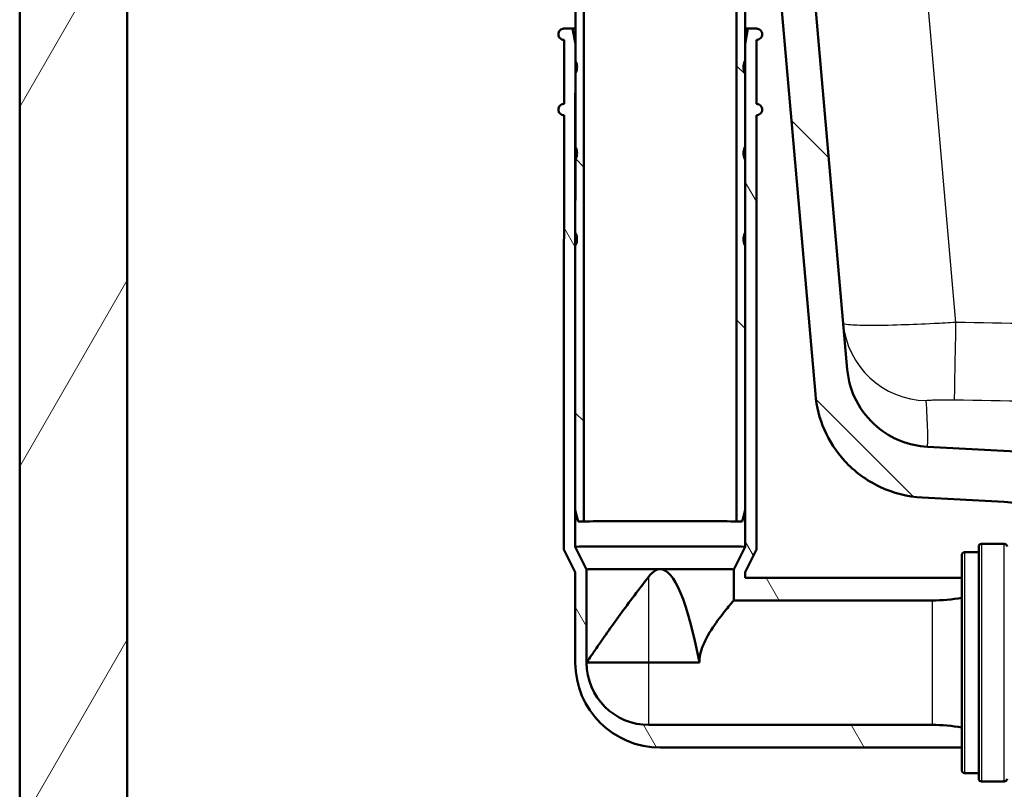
# Model space of a CAD drawing. Header units: millimetres. Extents: x 100 to 2000, y 93 to 2870.
# Tile 7 of 30: x 398 to 572, y 1458 to 1594. Entities that reach past the tile are written whole.
import ezdxf

# ---------------------------------------------------------------- set-up
doc = ezdxf.new("R2010")
doc.units = ezdxf.units.MM
doc.header["$LTSCALE"] = 10
for name, color, linetype, lineweight in [('Dimensions(ISO)', 7, 'Continuous', 25), ('Hatch', 7, 'Continuous', 9), ('Visible Edges(ISO)', 7, 'Continuous', 50), ('Visible Tangent Edges(ISO)', 7, 'Continuous', 25)]:
    doc.layers.add(name, color=color, linetype=linetype, lineweight=lineweight)
doc.styles.add('Text_3.5mm', font='arial.ttf', dxfattribs={"width": 0.9})
doc.dimstyles.new('KS-STANDARD', dxfattribs={"dimscale": 10, "dimtxt": 3.5, "dimasz": 2.5, "dimexe": 3.175, "dimexo": 0, "dimgap": 0.8, "dimtad": 1, "dimdec": 1, "dimrnd": 1e-08, "dimtxsty": 'Text_3.5mm', "dimcen": 0.09, "dimdle": 10, "dimclrd": 7, "dimclre": 7, "dimclrt": 7, "dimadec": 0, "dimazin": 2, "dimtfac": 0.714286, "dimtdec": 4, "dimtmove": 0, "dimatfit": 3, "dimfxl": 1, "dimtolj": 1, "dimlwd": 25, "dimlwe": 25, "dimarcsym": 0})
pattern_1 = [(135, (0, 0), (-22.45064, -22.45064), [])]

# ---------------------------------------------------------------- blocks, each defined once
blk = doc.blocks.new('*D11')
at = {"layer": 'Defpoints', "color": 0, "linetype": 'Continuous'}
for p in [(644.45, 2039.24), (398.05, 1746.96), (644.45, 1517.12)]:
    blk.add_point(p, dxfattribs=at)
at = {"layer": 'Dimensions(ISO)', "color": 7, "linetype": 'Continuous', "lineweight": 25}
for p, q in [((398.05, 1746.96), (398.05, 2070.99)), ((644.45, 1517.12), (644.45, 2070.99)), ((423.05, 2039.24), (619.45, 2039.24))]:
    blk.add_line(p, q, dxfattribs=at)
at = {"layer": 'Dimensions(ISO)', "color": 7, "linetype": 'Continuous'}
for points in [[(423.05, 2043.4), (423.05, 2035.07), (398.05, 2039.24)], [(619.45, 2043.4), (619.45, 2035.07), (644.45, 2039.24)]]:
    blk.add_solid(points, dxfattribs=at)
at = {"layer": 'Dimensions(ISO)', "color": 7, "linetype": 'Continuous', "lineweight": 25, "insert": (489.2, 2065.11), "char_height": 35, "attachment_point": 4, "style": 'Text_3.5mm'}
blk.add_mtext('\\A1;246', dxfattribs=at)

msp = doc.modelspace()

# ---------------------------------------------------------------- hatches: boundary and pattern name
at = {"layer": 'Hatch'}
h = msp.add_hatch(dxfattribs=at)
h.set_pattern_fill('ANSI31', color=256, scale=254, angle=90, style=0)
h.set_pattern_definition(pattern_1)
edge = h.paths.add_edge_path()
edge.add_line((520.64, 1690.46), (522.19, 1685.67))
edge.add_ellipse((427.09, 1654.77), major_axis=(30.9, -95.11), ratio=1, start_angle=86.4419, end_angle=90, ccw=False)
edge.add_ellipse((427.09, 1654.77), major_axis=(24.94, -96.84), ratio=1, start_angle=88.8197, end_angle=90, ccw=False)
edge.add_ellipse((427.09, 1654.77), major_axis=(22.94, -97.33), ratio=1, start_angle=88.7848, end_angle=90, ccw=False)
edge.add_line((524.89, 1675.64), (531.02, 1676.18))
edge.add_line((531.02, 1676.18), (531.6, 1676.23))
edge.add_line((531.6, 1676.23), (531.62, 1676.23))
edge.add_line((531.62, 1676.23), (528.17, 1715.59))
edge.add_ellipse((526.68, 1715.46), major_axis=(-0.13, 1.49), ratio=1, start_angle=270, end_angle=355)
edge.add_line((526.68, 1716.96), (511.55, 1716.96))
edge.add_line((511.55, 1716.96), (511.55, 1710.96))
edge.add_line((511.55, 1710.96), (517.05, 1710.96))
edge.add_ellipse((517.05, 1709.96), major_axis=(1, 0), ratio=1, start_angle=0, end_angle=90, ccw=False)
edge.add_line((518.05, 1709.96), (518.05, 1700.01))
edge.add_line((518.05, 1700.01), (520.34, 1691.46))
edge.add_ellipse((539.66, 1696.64), major_axis=(5.18, -19.32), ratio=1, start_angle=270, end_angle=273)
edge = h.paths.add_edge_path()
edge.add_line((584.45, 1501.26), (599.78, 1501.26))
edge.add_line((599.78, 1501.26), (599.65, 1503.21))
edge.add_ellipse((599.35, 1502.04), major_axis=(1.2, -0.04), ratio=1, start_angle=77.607, end_angle=90)
edge.add_line((599.39, 1503.24), (587.43, 1503.66))
edge.add_ellipse((587.43, 1503.76), major_axis=(-0.0999, 0.0035), ratio=1, start_angle=0, end_angle=90, ccw=False)
edge.add_line((587.33, 1503.76), (587.35, 1504.16))
edge.add_ellipse((587.45, 1504.16), major_axis=(0.0035, 0.0999), ratio=1, start_angle=2, end_angle=90, ccw=False)
edge.add_line((587.45, 1504.26), (599.57, 1504.26))
edge.add_line((599.57, 1504.26), (599.5, 1505.27))
edge.add_ellipse((598.5, 1505.2), major_axis=(-0.07, 0.998), ratio=1, start_angle=270, end_angle=341)
edge.add_line((598.76, 1506.16), (588.72, 1508.86))
edge.add_ellipse((588.98, 1509.82), major_axis=(-0.966, 0.259), ratio=1, start_angle=54.5, end_angle=90, ccw=False)
edge.add_line((588.2, 1509.19), (586.54, 1511.2))
edge.add_ellipse((587.31, 1511.84), major_axis=(-0.636, 0.772), ratio=1, start_angle=54.5, end_angle=90, ccw=False)
edge.add_line((586.31, 1511.77), (586.17, 1513.87))
edge.add_ellipse((582.68, 1513.62), major_axis=(-0.24, 3.49), ratio=1, start_angle=270, end_angle=353)
edge.add_line((582.86, 1517.12), (558.39, 1518.4))
edge.add_spline(control_points=[(558.39, 1518.4), (556.75, 1518.49), (555.15, 1518.84), (552.11, 1520.05), (550.7, 1520.89), (547.97, 1523.22), (546.74, 1524.76), (544.95, 1528.23), (544.4, 1530.13), (544.23, 1532.07)], knot_values=[-2.152597, -2.152597, -2.152597, -2.152597, -1.662265, -1.662265, -1.171933, -1.171933, -0.585967, -0.585967, 0, 0, 0, 0], degree=3, periodic=0)
edge.add_line((544.23, 1532.07), (533.71, 1652.32))
edge.add_line((533.71, 1652.32), (533.68, 1652.32))
edge.add_line((533.68, 1652.32), (529.01, 1651.91))
edge.add_line((529.01, 1651.91), (527.73, 1651.8))
edge.add_line((527.73, 1651.8), (538.59, 1527.67))
edge.add_spline(control_points=[(538.59, 1527.67), (538.78, 1525.49), (539.32, 1523.37), (541.07, 1519.38), (542.27, 1517.54), (545.49, 1514.01), (547.61, 1512.44), (552.32, 1510.22), (554.87, 1509.57), (557.47, 1509.44)], knot_values=[-2.870129, -2.870129, -2.870129, -2.870129, -2.216354, -2.216354, -1.562578, -1.562578, -0.781289, -0.781289, 0, 0, 0, 0], degree=3, periodic=0)
edge.add_line((557.47, 1509.44), (571.97, 1508.68))
edge.add_ellipse((571.44, 1498.69), major_axis=(9.99, -0.52), ratio=1, start_angle=37.8602, end_angle=90, ccw=False)
edge.add_ellipse((587.86, 1510.12), major_axis=(5.72, -8.21), ratio=1, start_angle=270, end_angle=302.2923)
edge.add_ellipse((584.45, 1500.76), major_axis=(0.143, 0.479), ratio=1, start_angle=16.5598, end_angle=90, ccw=False)
edge = h.paths.add_edge_path()
edge.add_ellipse((704.45, 1500.76), major_axis=(0.5, 0), ratio=1, start_angle=16.5598, end_angle=90)
edge.add_line((704.45, 1501.26), (689.12, 1501.26))
edge.add_line((689.12, 1501.26), (689.26, 1503.21))
edge.add_ellipse((689.56, 1502.04), major_axis=(1.16, 0.3), ratio=1, start_angle=77.607, end_angle=90, ccw=False)
edge.add_line((689.51, 1503.24), (701.47, 1503.66))
edge.add_ellipse((701.47, 1503.76), major_axis=(0.0035, -0.0999), ratio=1, start_angle=0, end_angle=90)
edge.add_line((701.57, 1503.76), (701.56, 1504.16))
edge.add_ellipse((701.46, 1504.16), major_axis=(0.1, 0), ratio=1, start_angle=2, end_angle=90)
edge.add_line((701.46, 1504.26), (689.33, 1504.26))
edge.add_line((689.33, 1504.26), (689.4, 1505.27))
edge.add_ellipse((690.4, 1505.2), major_axis=(-0.966, -0.259), ratio=1, start_angle=270, end_angle=341, ccw=False)
edge.add_line((690.14, 1506.16), (700.19, 1508.86))
edge.add_ellipse((699.93, 1509.82), major_axis=(-0.636, -0.772), ratio=1, start_angle=54.5, end_angle=90)
edge.add_line((700.7, 1509.19), (702.36, 1511.2))
edge.add_ellipse((701.59, 1511.84), major_axis=(-0.07, -0.998), ratio=1, start_angle=54.5, end_angle=90)
edge.add_line((702.59, 1511.77), (702.74, 1513.87))
edge.add_ellipse((706.23, 1513.62), major_axis=(-3.5, -0.18), ratio=1, start_angle=270, end_angle=353, ccw=False)
edge.add_line((706.04, 1517.12), (898.49, 1527.2))
edge.add_spline(control_points=[(898.49, 1527.2), (900.44, 1527.31), (902.35, 1527.79), (905.88, 1529.46), (907.47, 1530.63), (909.89, 1533.28), (910.78, 1534.66), (912.1, 1537.65), (912.5, 1539.25), (912.65, 1540.88)], knot_values=[-2.152597, -2.152597, -2.152597, -2.152597, -1.56663, -1.56663, -0.980664, -0.980664, -0.490332, -0.490332, 0, 0, 0, 0], degree=3, periodic=0)
edge.add_line((912.65, 1540.88), (927.93, 1715.59))
edge.add_ellipse((929.43, 1715.46), major_axis=(-1.5, 0), ratio=1, start_angle=270, end_angle=355, ccw=False)
edge.add_line((929.43, 1716.96), (944.55, 1716.96))
edge.add_line((944.55, 1716.96), (944.55, 1710.96))
edge.add_line((944.55, 1710.96), (939.05, 1710.96))
edge.add_ellipse((939.05, 1709.96), major_axis=(0, 1), ratio=1, start_angle=0, end_angle=90)
edge.add_line((938.05, 1709.96), (938.05, 1700.01))
edge.add_line((938.05, 1700.01), (935.76, 1691.46))
edge.add_ellipse((916.44, 1696.64), major_axis=(6.18, 19.02), ratio=1, start_angle=270, end_angle=273, ccw=False)
edge.add_line((935.47, 1690.46), (933.91, 1685.67))
edge.add_ellipse((1029.02, 1654.77), major_axis=(8.72, 99.62), ratio=1, start_angle=77, end_angle=90)
edge.add_line((929.4, 1663.49), (918.28, 1536.47))
edge.add_spline(control_points=[(918.28, 1536.47), (918.06, 1533.87), (917.33, 1531.35), (914.94, 1526.72), (913.3, 1524.66), (909.66, 1521.56), (907.78, 1520.43), (903.73, 1518.82), (901.58, 1518.35), (899.41, 1518.24)], knot_values=[-2.870129, -2.870129, -2.870129, -2.870129, -2.08884, -2.08884, -1.307551, -1.307551, -0.653776, -0.653776, 0, 0, 0, 0], degree=3, periodic=0)
edge.add_line((899.41, 1518.24), (716.94, 1508.68))
edge.add_ellipse((717.46, 1498.69), major_axis=(5.72, 8.21), ratio=1, start_angle=37.8602, end_angle=90)
edge.add_ellipse((701.05, 1510.12), major_axis=(9.22, 3.88), ratio=1, start_angle=270, end_angle=302.2923, ccw=False)
h = msp.add_hatch(dxfattribs=at)
h.set_pattern_fill('ANSI31', color=256, scale=254, angle=15, style=0)
h.set_pattern_definition([(60, (0, 0), (-27.4963, 15.875), [])])
h.paths.add_polyline_path([(955.05, 1613.96), (974.05, 1613.96), (974.05, 1713.96), (955.05, 1713.96)])
h.paths.add_polyline_path([(565.05, 846.96), (565.05, 951.96), (905.05, 951.96), (905.05, 846.96), (924.05, 846.96), (924.05, 951.96), (974.05, 951.96), (974.05, 970.96), (417.05, 970.96), (417.05, 1713.96), (398.05, 1713.96), (398.05, 951.96), (546.05, 951.96), (546.05, 846.96)])
h = msp.add_hatch(dxfattribs=at)
h.set_pattern_fill('ANSI31', color=256, scale=254, angle=90, style=0)
h.set_pattern_definition(pattern_1)
edge = h.paths.add_edge_path()
edge.add_ellipse((502.09, 1643.41), major_axis=(0, -0.2), ratio=0.999996, start_angle=270, end_angle=360)
edge.add_line((502.09, 1643.21), (502.69, 1643.21))
edge.add_line((502.69, 1643.21), (502.69, 1632.21))
edge.add_line((502.69, 1632.21), (502.69, 1630.21))
edge.add_line((502.69, 1630.21), (502.69, 1624.71))
edge.add_line((502.69, 1624.71), (502.69, 1622.71))
edge.add_line((502.69, 1622.71), (502.69, 1617.21))
edge.add_line((502.69, 1617.21), (502.69, 1615.21))
edge.add_line((502.69, 1615.21), (502.69, 1614.05))
edge.add_spline(control_points=[(502.69, 1614.05), (500.37, 1607.68), (496.32, 1596.54)], knot_values=[1.188728, 1.188728, 1.188728, 2.735211, 2.735211, 2.735211], weights=[1.061638, 1.070919, 1.000031], degree=2, periodic=0)
edge.add_spline(control_points=[(496.32, 1596.54), (496.24, 1596.33), (496.2, 1596.08), (496.2, 1595.86)], knot_values=[-0.065487, -0.065487, -0.065487, -0.065487, 0, 0, 0, 0], degree=3, periodic=0)
edge.add_line((496.2, 1595.86), (496.2, 1586.65))
edge.add_line((496.2, 1586.65), (496.2, 1584.28))
edge.add_line((496.2, 1584.28), (496.2, 1571.45))
edge.add_line((496.2, 1571.45), (496.2, 1569.08))
edge.add_line((496.2, 1569.08), (496.19, 1556.25))
edge.add_line((496.19, 1556.25), (496.19, 1553.88))
edge.add_line((496.19, 1553.88), (496.19, 1507.21))
edge.add_line((496.19, 1507.21), (496.69, 1505.21))
edge.add_line((496.69, 1505.21), (497.69, 1505.21))
edge.add_line((497.69, 1505.21), (497.7, 1595.86))
edge.add_spline(control_points=[(497.7, 1595.86), (497.7, 1595.91), (497.71, 1595.98), (497.73, 1596.03)], knot_values=[0, 0, 0, 0, 0.016372, 0.016372, 0.016372, 0.016372], degree=3, periodic=0)
edge.add_spline(control_points=[(497.73, 1596.03), (501.98, 1607.71), (504.19, 1613.78)], knot_values=[0.000317, 0.000317, 0.000317, 1.829615, 1.829615, 1.829615], weights=[1.000021, 1.060467, 1.012521], degree=2, periodic=0)
edge.add_line((504.19, 1613.78), (504.19, 1615.21))
edge.add_line((504.19, 1615.21), (504.19, 1617.21))
edge.add_line((504.19, 1617.21), (504.19, 1622.71))
edge.add_line((504.19, 1622.71), (504.19, 1624.71))
edge.add_line((504.19, 1624.71), (504.19, 1630.21))
edge.add_line((504.19, 1630.21), (504.19, 1632.21))
edge.add_line((504.19, 1632.21), (504.19, 1645.21))
edge.add_line((504.19, 1645.21), (502.09, 1645.21))
edge.add_ellipse((502.09, 1645.01), major_axis=(0, 0.2), ratio=0.999996, start_angle=0, end_angle=90)
edge.add_line((501.89, 1645.01), (501.89, 1643.41))
edge = h.paths.add_edge_path()
edge.add_ellipse((520.29, 1645.01), major_axis=(0, 0.2), ratio=0.999996, start_angle=270, end_angle=360)
edge.add_line((520.29, 1645.21), (518.19, 1645.21))
edge.add_line((518.19, 1645.21), (518.19, 1632.21))
edge.add_line((518.19, 1632.21), (518.19, 1630.21))
edge.add_line((518.19, 1630.21), (518.19, 1624.71))
edge.add_line((518.19, 1624.71), (518.19, 1622.71))
edge.add_line((518.19, 1622.71), (518.19, 1617.21))
edge.add_line((518.19, 1617.21), (518.19, 1615.21))
edge.add_line((518.19, 1615.21), (518.19, 1613.78))
edge.add_spline(control_points=[(518.19, 1613.78), (520.41, 1607.71), (524.66, 1596.03)], knot_values=[0.211285, 0.211285, 0.211285, 2.040583, 2.040583, 2.040583], weights=[1.012521, 1.060467, 1.000021], degree=2, periodic=0)
edge.add_spline(control_points=[(524.66, 1596.03), (524.68, 1595.98), (524.69, 1595.91), (524.69, 1595.86)], knot_values=[-0.016372, -0.016372, -0.016372, -0.016372, 0, 0, 0, 0], degree=3, periodic=0)
edge.add_line((524.69, 1595.86), (524.69, 1505.21))
edge.add_line((524.69, 1505.21), (525.69, 1505.21))
edge.add_line((525.69, 1505.21), (526.19, 1507.21))
edge.add_line((526.19, 1507.21), (526.19, 1553.88))
edge.add_line((526.19, 1553.88), (526.19, 1556.25))
edge.add_line((526.19, 1556.25), (526.19, 1569.08))
edge.add_line((526.19, 1569.08), (526.19, 1571.45))
edge.add_line((526.19, 1571.45), (526.19, 1584.28))
edge.add_line((526.19, 1584.28), (526.19, 1586.65))
edge.add_line((526.19, 1586.65), (526.19, 1595.86))
edge.add_spline(control_points=[(526.19, 1595.86), (526.19, 1596.08), (526.15, 1596.33), (526.07, 1596.54)], knot_values=[0, 0, 0, 0, 0.065487, 0.065487, 0.065487, 0.065487], degree=3, periodic=0)
edge.add_spline(control_points=[(526.07, 1596.54), (522.01, 1607.68), (519.69, 1614.05)], knot_values=[0.000334, 0.000334, 0.000334, 1.546817, 1.546817, 1.546817], weights=[1.000031, 1.070919, 1.061638], degree=2, periodic=0)
edge.add_line((519.69, 1614.05), (519.69, 1631.24))
edge.add_line((519.69, 1631.24), (519.79, 1631.24))
edge.add_line((519.79, 1631.24), (519.79, 1631.29))
edge.add_line((519.79, 1631.29), (519.69, 1631.29))
edge.add_line((519.69, 1631.29), (519.69, 1633.55))
edge.add_line((519.69, 1633.55), (519.79, 1633.55))
edge.add_line((519.79, 1633.55), (519.79, 1633.61))
edge.add_line((519.79, 1633.61), (519.69, 1633.61))
edge.add_line((519.69, 1633.61), (519.69, 1634.23))
edge.add_line((519.69, 1634.23), (519.79, 1634.23))
edge.add_line((519.79, 1634.23), (519.79, 1634.29))
edge.add_line((519.79, 1634.29), (519.69, 1634.29))
edge.add_line((519.69, 1634.29), (519.69, 1636.24))
edge.add_line((519.69, 1636.24), (519.79, 1636.24))
edge.add_line((519.79, 1636.24), (519.79, 1636.3))
edge.add_line((519.79, 1636.3), (519.69, 1636.3))
edge.add_line((519.69, 1636.3), (519.69, 1636.86))
edge.add_line((519.69, 1636.86), (519.79, 1636.86))
edge.add_line((519.79, 1636.86), (519.79, 1636.92))
edge.add_line((519.79, 1636.92), (519.69, 1636.92))
edge.add_line((519.69, 1636.92), (519.69, 1639.18))
edge.add_line((519.69, 1639.18), (519.79, 1639.18))
edge.add_line((519.79, 1639.18), (519.79, 1639.24))
edge.add_line((519.79, 1639.24), (519.69, 1639.24))
edge.add_line((519.69, 1639.24), (519.69, 1643.21))
edge.add_line((519.69, 1643.21), (520.29, 1643.21))
edge.add_ellipse((520.29, 1643.41), major_axis=(0, -0.2), ratio=0.999996, start_angle=0, end_angle=90)
edge.add_line((520.49, 1643.41), (520.49, 1645.01))
h = msp.add_hatch(dxfattribs=at)
h.set_pattern_fill('ANSI31', color=256, scale=254, angle=75, style=0)
h.set_pattern_definition([(120, (0, 0), (-27.4963, -15.875), [])])
edge = h.paths.add_edge_path()
edge.add_line((496.2, 1569.08), (496.19, 1556.25))
edge.add_spline(control_points=[(496.19, 1556.25), (496.24, 1556.17), (496.27, 1556.1), (496.42, 1555.74), (496.49, 1555.37), (496.49, 1554.76), (496.42, 1554.39), (496.27, 1554.03), (496.24, 1553.95), (496.19, 1553.88)], knot_values=[0.623358, 0.623358, 0.623358, 0.623358, 0.647949, 0.647949, 0.740507, 0.740507, 0.833065, 0.833065, 0.857657, 0.857657, 0.857657, 0.857657], degree=3, periodic=0)
edge.add_line((496.19, 1553.88), (496.19, 1507.21))
edge.add_line((496.19, 1507.21), (496.19, 1500.74))
edge.add_line((496.19, 1500.74), (498.19, 1496.74))
edge.add_line((498.19, 1496.74), (498.19, 1480.26))
edge.add_ellipse((509.19, 1480.26), major_axis=(-11, 0), ratio=1, start_angle=0, end_angle=90)
edge.add_line((509.19, 1469.26), (559.22, 1469.26))
edge.add_ellipse((559.22, 1439.26), major_axis=(-29.54, 5.23), ratio=1, start_angle=270, end_angle=280.0388, ccw=False)
edge.add_line((564.45, 1468.8), (564.45, 1465.26))
edge.add_line((564.45, 1465.26), (511.19, 1465.26))
edge.add_ellipse((511.19, 1480.26), major_axis=(0, -15), ratio=1, start_angle=270, end_angle=360, ccw=False)
edge.add_line((496.19, 1480.26), (496.19, 1496.26))
edge.add_line((496.19, 1496.26), (494.19, 1500.26))
edge.add_line((494.19, 1500.26), (494.2, 1576.96))
edge.add_spline(control_points=[(494.2, 1576.96), (494.07, 1576.96), (493.93, 1576.99), (493.7, 1577.09), (493.58, 1577.17), (493.4, 1577.34), (493.32, 1577.47), (493.22, 1577.7), (493.2, 1577.84), (493.2, 1577.96), (493.2, 1578.09), (493.22, 1578.23), (493.32, 1578.46), (493.4, 1578.58), (493.58, 1578.76), (493.7, 1578.84), (493.88, 1578.91), (493.95, 1578.94), (494.02, 1578.95)], knot_values=[0.460623, 0.460623, 0.460623, 0.460623, 0.497653, 0.497653, 0.53468, 0.53468, 0.571704, 0.571704, 0.608727, 0.608727, 0.608727, 0.64575, 0.64575, 0.682775, 0.682775, 0.719804, 0.719804, 0.740526, 0.740526, 0.740526, 0.740526], degree=3, periodic=0)
edge.add_spline(control_points=[(494.02, 1578.95), (494.08, 1578.96), (494.14, 1578.96), (494.2, 1578.96)], knot_values=[0.444316, 0.444316, 0.444316, 0.444316, 0.460623, 0.460623, 0.460623, 0.460623], degree=3, periodic=0)
edge.add_line((494.2, 1578.96), (494.2, 1590.26))
edge.add_spline(control_points=[(494.2, 1590.26), (494.07, 1590.26), (493.93, 1590.29), (493.7, 1590.39), (493.58, 1590.47), (493.4, 1590.64), (493.32, 1590.77), (493.22, 1591), (493.2, 1591.14), (493.2, 1591.26), (493.2, 1591.39), (493.22, 1591.53), (493.32, 1591.76), (493.4, 1591.88), (493.58, 1592.06), (493.7, 1592.14), (493.88, 1592.22), (493.96, 1592.24), (494.04, 1592.25)], knot_values=[0.458767, 0.458767, 0.458767, 0.458767, 0.495798, 0.495798, 0.532826, 0.532826, 0.56985, 0.56985, 0.606872, 0.606872, 0.606872, 0.643895, 0.643895, 0.680921, 0.680921, 0.71795, 0.71795, 0.740539, 0.740539, 0.740539, 0.740539], degree=3, periodic=0)
edge.add_spline(control_points=[(494.04, 1592.25), (494.1, 1592.26), (494.15, 1592.26), (494.2, 1592.26)], knot_values=[0.444324, 0.444324, 0.444324, 0.444324, 0.458767, 0.458767, 0.458767, 0.458767], degree=3, periodic=0)
edge.add_line((494.2, 1592.26), (495.72, 1592.26))
edge.add_line((495.72, 1592.26), (496.2, 1589.56))
edge.add_line((496.2, 1589.56), (496.2, 1586.65))
edge.add_spline(control_points=[(496.2, 1586.65), (496.24, 1586.57), (496.27, 1586.5), (496.42, 1586.14), (496.5, 1585.77), (496.5, 1585.16), (496.42, 1584.79), (496.27, 1584.43), (496.24, 1584.35), (496.2, 1584.28)], knot_values=[0.623383, 0.623383, 0.623383, 0.623383, 0.647977, 0.647977, 0.740532, 0.740532, 0.833088, 0.833088, 0.857683, 0.857683, 0.857683, 0.857683], degree=3, periodic=0)
edge.add_line((496.2, 1584.28), (496.2, 1571.45))
edge.add_spline(control_points=[(496.2, 1571.45), (496.24, 1571.37), (496.27, 1571.3), (496.42, 1570.94), (496.5, 1570.57), (496.5, 1569.96), (496.42, 1569.59), (496.27, 1569.23), (496.24, 1569.15), (496.2, 1569.08)], knot_values=[0.62337, 0.62337, 0.62337, 0.62337, 0.647962, 0.647962, 0.740518, 0.740518, 0.833075, 0.833075, 0.857669, 0.857669, 0.857669, 0.857669], degree=3, periodic=0)
edge = h.paths.add_edge_path()
edge.add_line((526.19, 1556.25), (526.19, 1569.08))
edge.add_spline(control_points=[(526.19, 1569.08), (526.15, 1569.15), (526.11, 1569.23), (525.96, 1569.59), (525.89, 1569.96), (525.89, 1570.57), (525.96, 1570.94), (526.11, 1571.3), (526.15, 1571.37), (526.19, 1571.45)], knot_values=[0.623374, 0.623374, 0.623374, 0.623374, 0.647967, 0.647967, 0.740525, 0.740525, 0.833081, 0.833081, 0.857673, 0.857673, 0.857673, 0.857673], degree=3, periodic=0)
edge.add_line((526.19, 1571.45), (526.19, 1584.28))
edge.add_spline(control_points=[(526.19, 1584.28), (526.15, 1584.35), (526.11, 1584.43), (525.96, 1584.79), (525.89, 1585.16), (525.89, 1585.77), (525.96, 1586.14), (526.11, 1586.5), (526.15, 1586.57), (526.19, 1586.65)], knot_values=[0.623388, 0.623388, 0.623388, 0.623388, 0.647983, 0.647983, 0.740539, 0.740539, 0.833094, 0.833094, 0.857688, 0.857688, 0.857688, 0.857688], degree=3, periodic=0)
edge.add_line((526.19, 1586.65), (526.19, 1589.56))
edge.add_line((526.19, 1589.56), (526.67, 1592.26))
edge.add_line((526.67, 1592.26), (528.19, 1592.26))
edge.add_spline(control_points=[(528.19, 1592.26), (528.24, 1592.26), (528.29, 1592.26), (528.34, 1592.25)], knot_values=[0.726101, 0.726101, 0.726101, 0.726101, 0.740544, 0.740544, 0.740544, 0.740544], degree=3, periodic=0)
edge.add_spline(control_points=[(528.34, 1592.25), (528.42, 1592.24), (528.5, 1592.22), (528.69, 1592.14), (528.81, 1592.06), (528.99, 1591.88), (529.07, 1591.76), (529.16, 1591.53), (529.19, 1591.39), (529.19, 1591.26), (529.19, 1591.14), (529.16, 1591), (529.07, 1590.77), (528.99, 1590.64), (528.81, 1590.47), (528.69, 1590.39), (528.46, 1590.29), (528.31, 1590.26), (528.19, 1590.26)], knot_values=[0.444328, 0.444328, 0.444328, 0.444328, 0.466917, 0.466917, 0.503947, 0.503947, 0.540973, 0.540973, 0.577995, 0.577995, 0.577995, 0.615018, 0.615018, 0.652042, 0.652042, 0.689069, 0.689069, 0.726101, 0.726101, 0.726101, 0.726101], degree=3, periodic=0)
edge.add_line((528.19, 1590.26), (528.19, 1578.96))
edge.add_spline(control_points=[(528.19, 1578.96), (528.25, 1578.96), (528.3, 1578.96), (528.36, 1578.95)], knot_values=[0.724223, 0.724223, 0.724223, 0.724223, 0.74053, 0.74053, 0.74053, 0.74053], degree=3, periodic=0)
edge.add_spline(control_points=[(528.36, 1578.95), (528.44, 1578.94), (528.51, 1578.91), (528.69, 1578.84), (528.81, 1578.76), (528.99, 1578.58), (529.07, 1578.46), (529.16, 1578.23), (529.19, 1578.09), (529.19, 1577.96), (529.19, 1577.84), (529.16, 1577.7), (529.07, 1577.47), (528.99, 1577.34), (528.81, 1577.17), (528.69, 1577.09), (528.46, 1576.99), (528.31, 1576.96), (528.19, 1576.96)], knot_values=[0.44432, 0.44432, 0.44432, 0.44432, 0.465042, 0.465042, 0.502071, 0.502071, 0.539096, 0.539096, 0.576119, 0.576119, 0.576119, 0.613142, 0.613142, 0.650166, 0.650166, 0.687193, 0.687193, 0.724223, 0.724223, 0.724223, 0.724223], degree=3, periodic=0)
edge.add_line((528.19, 1576.96), (528.19, 1500.26))
edge.add_line((528.19, 1500.26), (526.19, 1496.26))
edge.add_line((526.19, 1496.26), (526.19, 1495.26))
edge.add_line((526.19, 1495.26), (564.45, 1495.26))
edge.add_line((564.45, 1495.26), (564.45, 1491.72))
edge.add_ellipse((559.22, 1521.26), major_axis=(30, 0), ratio=1, start_angle=270, end_angle=280.0388, ccw=False)
edge.add_line((559.22, 1491.26), (524.19, 1491.26))
edge.add_line((524.19, 1491.26), (524.19, 1496.74))
edge.add_line((524.19, 1496.74), (526.19, 1500.74))
edge.add_line((526.19, 1500.74), (526.19, 1507.21))
edge.add_line((526.19, 1507.21), (526.19, 1553.88))
edge.add_spline(control_points=[(526.19, 1553.88), (526.15, 1553.95), (526.11, 1554.03), (525.96, 1554.39), (525.89, 1554.76), (525.89, 1555.37), (525.96, 1555.74), (526.11, 1556.1), (526.15, 1556.17), (526.19, 1556.25)], knot_values=[0.623362, 0.623362, 0.623362, 0.623362, 0.647954, 0.647954, 0.740512, 0.740512, 0.83307, 0.83307, 0.85766, 0.85766, 0.85766, 0.85766], degree=3, periodic=0)

# ---------------------------------------------------------------- linework, layer by layer
at = {"layer": 'Visible Edges(ISO)'}
for p, q in [((398.05, 1713.96), (398.05, 951.96)), ((417.05, 970.96), (417.05, 1713.96)), ((544.23, 1532.07), (533.71, 1652.32)), ((527.73, 1651.8), (538.59, 1527.67)), ((495.72, 1592.26), (494.2, 1592.26)), ((496.2, 1589.56), (495.72, 1592.26)), ((526.67, 1592.26), (526.19, 1589.56)), ((528.19, 1592.26), (526.67, 1592.26)), ((496.2, 1586.65), (496.2, 1589.56)), ((526.19, 1589.56), (526.19, 1586.65)), ((582.86, 1517.12), (558.39, 1518.4)), ((557.47, 1509.44), (571.97, 1508.68)), ((496.19, 1507.21), (496.69, 1505.21)), ((525.69, 1505.21), (526.19, 1507.21)), ((496.69, 1505.21), (497.69, 1505.21)), ((524.69, 1505.21), (525.69, 1505.21)), ((571.95, 1501.26), (567.95, 1501.26)), ((494.19, 1500.26), (496.19, 1496.26)), ((498.19, 1496.74), (496.19, 1500.74)), ((526.19, 1500.74), (524.19, 1496.74)), ((526.19, 1496.26), (528.19, 1500.26)), ((564.45, 1461.26), (564.45, 1499.26)), ((564.95, 1499.76), (567.45, 1499.76)), ((567.45, 1459.76), (567.45, 1500.76)), ((564.45, 1495.26), (526.19, 1495.26)), ((524.19, 1491.26), (559.22, 1491.26)), ((518.12, 1480.29), (509.19, 1480.29)), ((559.22, 1469.26), (509.19, 1469.26)), ((511.19, 1465.26), (564.45, 1465.26)), ((564.95, 1460.76), (567.45, 1460.76)), ((571.95, 1459.26), (567.95, 1459.26))]:
    msp.add_line(p, q, dxfattribs=at)
for centre, radius, start, end in [((571.44, 1498.69), 10, 34.8602, 87), ((567.95, 1500.76), 0.5, 90, 180), ((571.95, 1500.76), 0.5, 0, 90), ((564.95, 1499.26), 0.5, 90, 180), ((559.22, 1521.26), 30, 270, 280.0388), ((511.19, 1480.26), 15, 180, 270), ((509.19, 1480.26), 11, 180, 270), ((559.22, 1439.26), 30, 79.9612, 90), ((564.95, 1461.26), 0.5, 180, 270), ((567.95, 1459.76), 0.5, 180, 270), ((571.95, 1459.76), 0.5, 270, 0)]:
    msp.add_arc(centre, radius, start, end, dxfattribs=at)
for centre, major_axis, ratio, start_param, end_param in [((511.19, 1592.26), (-15.48, 0), 0.002741, 6.033679, 6.263351), ((511.19, 1592.26), (15.48, 0), 0.002741, 0.019834, 0.249506), ((511.19, 1505.21), (13.5, 0), 0.002741, 0.005064, 3.136528), ((511.19, 1500.74), (-15, 0), 0.002741, 3.145333, 6.279445), ((511.19, 1496.74), (-13, 0), 0.002741, 4.712389, 6.279713), ((511.19, 1389.67), (0, 107.1), 0.121377, 0, 0.15446), ((511.19, 1496.74), (13, 0), 0.002741, 0.003472, 1.570796), ((511.19, 1389.67), (0, 107.1), 0.121377, 5.721116, 6.283185), ((509.19, 1480.26), (-11, 0), 0.002741, 4.712389, 6.283185)]:
    msp.add_ellipse(centre, major_axis=major_axis, ratio=ratio, start_param=start_param, end_param=end_param, dxfattribs=at)
for points, weights in [([(496.2, 1595.86), (496.19, 1551.54), (496.19, 1507.21)], [0.999999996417, 0.999967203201, 1]), ([(497.69, 1505.21), (497.69, 1550.54), (497.7, 1595.86)], [1, 0.999957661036, 0.999999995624]), ([(524.69, 1595.86), (524.69, 1550.54), (524.69, 1505.21)], [0.999999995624, 0.999957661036, 1]), ([(526.19, 1507.21), (526.19, 1551.54), (526.19, 1595.86)], [1, 0.999967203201, 0.999999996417]), ([(494.2, 1590.26), (494.2, 1584.61), (494.2, 1578.96)], [1, 0.99999958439, 1]), ([(528.19, 1578.96), (528.19, 1584.61), (528.19, 1590.26)], [1, 0.99999958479, 1]), ([(496.2, 1571.45), (496.2, 1577.86), (496.2, 1584.28)], [1, 0.999999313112, 1]), ([(526.19, 1584.28), (526.19, 1577.86), (526.19, 1571.45)], [1, 0.999999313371, 1]), ([(494.2, 1576.96), (494.19, 1538.62), (494.19, 1500.26)], [1, 0.999980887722, 1]), ([(528.19, 1500.26), (528.19, 1538.62), (528.19, 1576.96)], [1, 0.999980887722, 1]), ([(496.19, 1556.25), (496.2, 1562.66), (496.2, 1569.08)], [1, 0.999999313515, 1]), ([(526.19, 1569.08), (526.19, 1562.66), (526.19, 1556.25)], [1, 0.999999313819, 1]), ([(496.19, 1500.74), (496.19, 1527.31), (496.19, 1553.88)], [1, 0.999988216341, 1]), ([(526.19, 1553.88), (526.19, 1527.31), (526.19, 1500.74)], [1, 0.999988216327, 1]), ([(496.19, 1496.26), (496.19, 1488.26), (496.19, 1480.26)], [1, 0.999998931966, 1]), ([(498.19, 1480.26), (498.19, 1488.5), (498.19, 1496.74)], [0.999999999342, 0.999998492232, 1]), ([(524.19, 1496.74), (524.19, 1494), (524.19, 1491.26)], [1, 0.999999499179, 0.999999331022]), ([(526.19, 1495.26), (526.19, 1495.76), (526.19, 1496.26)], [0.999999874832, 0.999999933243, 1])]:
    msp.add_rational_spline(points, weights, degree=2, dxfattribs=at)
for points, knots in [([(494.2, 1592.26), (494.07, 1592.26), (493.93, 1592.24), (493.7, 1592.14), (493.58, 1592.06), (493.4, 1591.88), (493.32, 1591.76), (493.22, 1591.53), (493.2, 1591.39), (493.2, 1591.26), (493.2, 1591.14), (493.22, 1591), (493.32, 1590.77), (493.4, 1590.64), (493.58, 1590.47), (493.7, 1590.39), (493.93, 1590.29), (494.07, 1590.26), (494.2, 1590.26)], [0.4443235, 0.4443235, 0.4443235, 0.4443235, 0.4813554, 0.4813554, 0.518385, 0.518385, 0.5554111, 0.5554111, 0.5924337, 0.5924337, 0.5924337, 0.6294561, 0.6294561, 0.6664803, 0.6664803, 0.7035078, 0.7035078, 0.7405392, 0.7405392, 0.7405392, 0.7405392]), ([(494.04, 1592.25), (494.07, 1592.26), (494.08, 1592.26), (494.11, 1592.26), (494.13, 1592.26), (494.17, 1592.26), (494.18, 1592.27), (494.27, 1592.27), (494.36, 1592.27), (494.81, 1592.28), (495.39, 1592.28), (496.2, 1592.29)], [0, 0, 0, 0, 0.0149141, 0.0149141, 0.0366382, 0.0366382, 0.1001619, 0.1001619, 0.2907754, 0.2907754, 0.8035819, 0.8035819, 0.8035819, 0.8035819]), ([(526.19, 1592.29), (526.52, 1592.28), (526.82, 1592.28), (527.72, 1592.28), (528.02, 1592.28), (528.24, 1592.26), (528.25, 1592.26), (528.28, 1592.26), (528.3, 1592.26), (528.34, 1592.25)], [4.4600596, 4.4600596, 4.4600596, 4.4600596, 4.6697608, 4.6697608, 5.2124223, 5.2124223, 5.2378741, 5.2378741, 5.2636994, 5.2636994, 5.2636994, 5.2636994]), ([(528.19, 1590.26), (528.31, 1590.26), (528.46, 1590.29), (528.69, 1590.39), (528.81, 1590.47), (528.99, 1590.64), (529.07, 1590.77), (529.16, 1591), (529.19, 1591.14), (529.19, 1591.26), (529.19, 1591.39), (529.16, 1591.53), (529.07, 1591.76), (528.99, 1591.88), (528.81, 1592.06), (528.69, 1592.14), (528.46, 1592.24), (528.31, 1592.26), (528.19, 1592.26)], [0.4443282, 0.4443282, 0.4443282, 0.4443282, 0.4813596, 0.4813596, 0.5183871, 0.5183871, 0.5554113, 0.5554113, 0.5924337, 0.5924337, 0.5924337, 0.6294563, 0.6294563, 0.6664824, 0.6664824, 0.703512, 0.703512, 0.7405439, 0.7405439, 0.7405439, 0.7405439]), ([(496.2, 1584.28), (496.24, 1584.35), (496.27, 1584.43), (496.42, 1584.79), (496.5, 1585.16), (496.5, 1585.77), (496.42, 1586.14), (496.27, 1586.5), (496.24, 1586.57), (496.2, 1586.65)], [0.6233829, 0.6233829, 0.6233829, 0.6233829, 0.6479786, 0.6479786, 0.7405345, 0.7405345, 0.8330895, 0.8330895, 0.8576833, 0.8576833, 0.8576833, 0.8576833]), ([(526.19, 1586.65), (526.15, 1586.57), (526.11, 1586.5), (525.96, 1586.14), (525.89, 1585.77), (525.89, 1585.16), (525.96, 1584.79), (526.11, 1584.43), (526.15, 1584.35), (526.19, 1584.28)], [0.6233878, 0.6233878, 0.6233878, 0.6233878, 0.6479816, 0.6479816, 0.7405367, 0.7405367, 0.8330926, 0.8330926, 0.8576882, 0.8576882, 0.8576882, 0.8576882]), ([(494.2, 1578.96), (494.07, 1578.96), (493.93, 1578.94), (493.7, 1578.84), (493.58, 1578.76), (493.4, 1578.58), (493.32, 1578.46), (493.22, 1578.23), (493.2, 1578.09), (493.2, 1577.96), (493.2, 1577.84), (493.22, 1577.7), (493.32, 1577.47), (493.4, 1577.34), (493.58, 1577.17), (493.7, 1577.09), (493.93, 1576.99), (494.07, 1576.96), (494.2, 1576.96)], [0.4443156, 0.4443156, 0.4443156, 0.4443156, 0.4813458, 0.4813458, 0.5183743, 0.5183743, 0.5554, 0.5554, 0.592423, 0.592423, 0.592423, 0.6294458, 0.6294458, 0.6664699, 0.6664699, 0.7034965, 0.7034965, 0.7405262, 0.7405262, 0.7405262, 0.7405262]), ([(494.02, 1578.95), (494.05, 1578.95), (494.06, 1578.96), (494.09, 1578.96), (494.1, 1578.96), (494.14, 1578.96), (494.15, 1578.96), (494.18, 1578.97), (494.19, 1578.97), (494.2, 1578.97)], [0, 0, 0, 0, 0.01217836, 0.01217836, 0.02804065, 0.02804065, 0.06456465, 0.06456465, 0.09387837, 0.09387837, 0.09387837, 0.09387837]), ([(528.19, 1578.97), (528.21, 1578.97), (528.22, 1578.96), (528.25, 1578.96), (528.26, 1578.96), (528.29, 1578.96), (528.32, 1578.96), (528.36, 1578.95)], [5.17966945, 5.17966945, 5.17966945, 5.17966945, 5.22333066, 5.22333066, 5.24809174, 5.24809174, 5.27345376, 5.27345376, 5.27345376, 5.27345376]), ([(528.19, 1576.96), (528.31, 1576.96), (528.46, 1576.99), (528.69, 1577.09), (528.81, 1577.17), (528.99, 1577.34), (529.07, 1577.47), (529.16, 1577.7), (529.19, 1577.84), (529.19, 1577.96), (529.19, 1578.09), (529.16, 1578.23), (529.07, 1578.46), (528.99, 1578.58), (528.81, 1578.76), (528.69, 1578.84), (528.46, 1578.94), (528.31, 1578.96), (528.19, 1578.96)], [0.4443198, 0.4443198, 0.4443198, 0.4443198, 0.4813495, 0.4813495, 0.5183761, 0.5183761, 0.5554002, 0.5554002, 0.592423, 0.592423, 0.592423, 0.6294459, 0.6294459, 0.6664717, 0.6664717, 0.7035002, 0.7035002, 0.7405304, 0.7405304, 0.7405304, 0.7405304]), ([(496.2, 1569.08), (496.24, 1569.15), (496.27, 1569.23), (496.42, 1569.59), (496.5, 1569.96), (496.5, 1570.57), (496.42, 1570.94), (496.27, 1571.3), (496.24, 1571.37), (496.2, 1571.45)], [0.6233696, 0.6233696, 0.6233696, 0.6233696, 0.6479632, 0.6479632, 0.7405204, 0.7405204, 0.8330769, 0.8330769, 0.857669, 0.857669, 0.857669, 0.857669]), ([(526.19, 1571.45), (526.15, 1571.37), (526.11, 1571.3), (525.96, 1570.94), (525.89, 1570.57), (525.89, 1569.96), (525.96, 1569.59), (526.11, 1569.23), (526.15, 1569.15), (526.19, 1569.08)], [0.6233738, 0.6233738, 0.6233738, 0.6233738, 0.6479659, 0.6479659, 0.7405223, 0.7405223, 0.8330796, 0.8330796, 0.8576732, 0.8576732, 0.8576732, 0.8576732]), ([(496.19, 1553.88), (496.24, 1553.95), (496.27, 1554.03), (496.42, 1554.39), (496.49, 1554.76), (496.49, 1555.37), (496.42, 1555.74), (496.27, 1556.1), (496.24, 1556.17), (496.19, 1556.25)], [0.6233583, 0.6233583, 0.6233583, 0.6233583, 0.6479503, 0.6479503, 0.7405086, 0.7405086, 0.8330663, 0.8330663, 0.857657, 0.857657, 0.857657, 0.857657]), ([(526.19, 1556.25), (526.15, 1556.17), (526.11, 1556.1), (525.96, 1555.74), (525.89, 1555.37), (525.89, 1554.76), (525.96, 1554.39), (526.11, 1554.03), (526.15, 1553.95), (526.19, 1553.88)], [0.6233618, 0.6233618, 0.6233618, 0.6233618, 0.6479525, 0.6479525, 0.7405102, 0.7405102, 0.8330685, 0.8330685, 0.8576605, 0.8576605, 0.8576605, 0.8576605]), ([(558.39, 1518.4), (556.75, 1518.49), (555.15, 1518.84), (552.11, 1520.05), (550.7, 1520.89), (547.97, 1523.22), (546.74, 1524.76), (544.95, 1528.23), (544.4, 1530.13), (544.23, 1532.07)], [-2.152597, -2.152597, -2.152597, -2.152597, -1.662265, -1.662265, -1.171933, -1.171933, -0.585967, -0.585967, 0, 0, 0, 0]), ([(538.59, 1527.67), (538.78, 1525.49), (539.32, 1523.37), (541.07, 1519.38), (542.27, 1517.54), (545.49, 1514.01), (547.61, 1512.44), (552.32, 1510.22), (554.87, 1509.57), (557.47, 1509.44)], [-2.870129, -2.870129, -2.870129, -2.870129, -2.216354, -2.216354, -1.562578, -1.562578, -0.781289, -0.781289, 0, 0, 0, 0]), ([(498.19, 1480.26), (498.19, 1480.26), (498.21, 1480.3), (498.34, 1480.49), (498.55, 1480.8), (499.14, 1481.68), (499.52, 1482.25), (500.47, 1483.63), (501.11, 1484.56), (502.53, 1486.57), (503.3, 1487.65), (505.73, 1490.98), (507.51, 1493.33), (509.19, 1495.5)], [3.788299, 3.788299, 3.788299, 3.788299, 3.906861, 3.906861, 4.198325, 4.198325, 4.489788, 4.489788, 4.902854, 4.902854, 5.315921, 5.315921, 6.142053, 6.142053, 6.142053, 6.142053]), ([(524.19, 1491.26), (524.19, 1491.26), (524.13, 1491.19), (523.88, 1490.9), (523.69, 1490.67), (522.98, 1489.81), (522.3, 1488.98), (520.89, 1487.1), (520.05, 1485.92), (519.01, 1483.94), (518.7, 1483.25), (518.25, 1481.81), (518.12, 1481.06), (518.12, 1480.29)], [-1.800722, -1.800722, -1.800722, -1.800722, -1.583476, -1.583476, -1.363217, -1.363217, -0.922698, -0.922698, -0.461349, -0.461349, -0.230675, -0.230675, 0, 0, 0, 0])]:
    msp.add_open_spline(points, degree=3, knots=knots, dxfattribs=at)
at = {"layer": 'Visible Tangent Edges(ISO)'}
for p, q in [((563.43, 1540.36), (548.1, 1715.59)), ((567.95, 1501.26), (567.95, 1459.26)), ((571.95, 1459.26), (571.95, 1501.26)), ((564.95, 1499.76), (564.95, 1460.76)), ((509.19, 1480.29), (509.19, 1495.5)), ((559.22, 1491.26), (559.22, 1469.26)), ((509.19, 1469.26), (509.19, 1480.29))]:
    msp.add_line(p, q, dxfattribs=at)
for centre, major_axis, ratio, start_param, end_param in [((511.19, 1592.26), (-17, 0), 0.002741, 5.792835, 6.265129), ((511.19, 1592.26), (17, 0), 0.002741, 0.018056, 0.49035), ((558.46, 1541.52), (-14.94, -1.31), 0.998791, 0, 1.464921), ((563.43, 1541.67), (-0.26, -15), 0.001532, 0.049373, 1.483543)]:
    msp.add_ellipse(centre, major_axis=major_axis, ratio=ratio, start_param=start_param, end_param=end_param, dxfattribs=at)
for points, knots in [([(893.12, 1545.36), (838.19, 1543.24), (783.26, 1541.41), (690.55, 1539.73), (652.79, 1539.48), (597.83, 1539.85), (580.63, 1540.06), (563.43, 1540.36)], [-32.977618, -32.977618, -32.977618, -32.977618, -16.488809, -16.488809, -5.161171, -5.161171, 0, 0, 0, 0]), ([(563.43, 1540.36), (562.14, 1540.29), (560.85, 1540.21), (557.55, 1540.05), (555.59, 1539.97), (551.61, 1539.84), (549.67, 1539.81), (546.47, 1539.82), (545.24, 1539.87), (543.85, 1540.01), (543.53, 1540.1), (543.52, 1540.21)], [0, 0, 0, 0, 0.0972882, 0.0972882, 0.2529493, 0.2529493, 0.4393424, 0.4393424, 0.6299931, 0.6299931, 0.7837964, 0.7837964, 0.7837964, 0.7837964]), ([(563.16, 1526.69), (580.42, 1526.39), (597.67, 1526.18), (652.82, 1525.81), (690.71, 1526.06), (783.68, 1527.73), (838.71, 1529.57), (893.69, 1531.68)], [0, 0, 0, 0, 5.161171, 5.161171, 16.488809, 16.488809, 32.977618, 32.977618, 32.977618, 32.977618]), ([(558.18, 1526.54), (558.18, 1526.56), (558.25, 1526.58), (558.6, 1526.63), (558.9, 1526.65), (559.7, 1526.69), (560.19, 1526.7), (561.19, 1526.71), (561.68, 1526.71), (562.51, 1526.7), (562.84, 1526.7), (563.16, 1526.69)], [-0.7837964, -0.7837964, -0.7837964, -0.7837964, -0.6299931, -0.6299931, -0.4393424, -0.4393424, -0.2529493, -0.2529493, -0.0972882, -0.0972882, 0, 0, 0, 0]), ([(558.39, 1518.4), (558.39, 1518.4), (558.43, 1518.85), (558.46, 1520.02), (558.45, 1520.62), (558.4, 1522.85), (558.3, 1524.68), (558.18, 1526.54)], [22.478136, 22.478136, 22.478136, 22.478136, 28.885065, 28.885065, 33.584653, 33.584653, 44.956272, 44.956272, 44.956272, 44.956272])]:
    msp.add_open_spline(points, degree=3, knots=knots, dxfattribs=at)

# ---------------------------------------------------------------- dimensions: what is measured, and where the dimension line sits
at = {"layer": 'Dimensions(ISO)', "color": 7, "linetype": 'Continuous', "lineweight": 25}
dim = msp.add_linear_dim(base=(644.45, 2039.24), p1=(398.05, 1746.96), p2=(644.45, 1517.12), angle=180, dimstyle='KS-STANDARD', override={"dimgap": 0.8, "dimdec": 0, "dimtol": 0, "dimlim": 0, "dimtp": 0, "dimtm": 0, "dimtdec": 4, "dimtofl": 0, "dimatfit": 1}, dxfattribs=at)
dim.commit()
dim.dimension.update_dxf_attribs({"geometry": '*D11', "text_midpoint": (524.25, 2039.24), "dimtype": 160})

doc.saveas('drawing.dxf')
